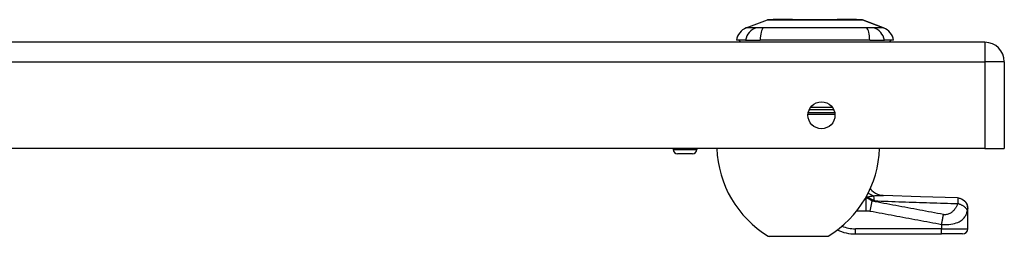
# Model space of a CAD drawing. Header units: inches. Extents: x 3.4 to 95.3, y 5.8 to 50.1.
# Tile 70 of 83: x 15.9 to 23.3, y 48.5 to 50.1. Entities that reach past the tile are written whole.
import ezdxf

# ---------------------------------------------------------------- set-up
doc = ezdxf.new("R2010")
doc.units = ezdxf.units.IN
doc.header["$MEASUREMENT"] = 0
doc.layers.add('Visible Edges(ANSI)', color=7, linetype='Continuous', lineweight=25)
doc.layers.add('Visible Tangent Edges(ANSI)', color=7, linetype='Continuous', lineweight=25)

msp = doc.modelspace()

# ---------------------------------------------------------------- linework, layer by layer
at = {"layer": 'Visible Edges(ANSI)'}
for p, q in [((21.3427, 50.0245), (21.5024, 50.0866)), ((22.2162, 50.0866), (22.3759, 50.0245)), ((23.1373, 49.9163), (3.5113, 49.9163)), ((21.3368, 49.9321), (21.2688, 49.9321)), ((21.3368, 49.9321), (21.4476, 49.9321)), ((22.2711, 49.9321), (21.4476, 49.9321)), ((22.2711, 49.9321), (22.3818, 49.9321)), ((22.4499, 49.9321), (22.3818, 49.9321)), ((23.2833, 49.7703), (23.2833, 49.1163)), ((23.1373, 49.1163), (3.5113, 49.1163)), ((20.7937, 49.1163), (20.7937, 49.1074)), ((20.9709, 49.1163), (20.9709, 49.1074)), ((23.1373, 49.1163), (23.2833, 49.1163)), ((20.9394, 49.0759), (20.8252, 49.0759)), ((23.0089, 48.6629), (23.0089, 48.6641)), ((23.0089, 48.5108), (23.0089, 48.6629)), ((21.9501, 48.4533), (21.5166, 48.4533)), ((22.163, 48.4715), (22.8121, 48.4715)), ((22.9696, 48.4715), (22.8121, 48.4715))]:
    msp.add_line(p, q, dxfattribs=at)
at = {"layer": 'Visible Edges(ANSI)', "flags": 128}
for points in [[(22.2144, 50.0869), (22.214, 50.0869), (22.2127, 50.087), (22.2106, 50.087), (22.2076, 50.087), (22.2038, 50.087), (22.1991, 50.087), (22.1937, 50.087), (22.1874, 50.087), (22.1804, 50.087), (22.1726, 50.0871), (22.164, 50.0871), (22.1546, 50.0871), (22.1445, 50.0871), (22.1338, 50.0871), (22.1224, 50.0872), (22.1104, 50.0872), (22.0978, 50.0872), (22.0846, 50.0871), (22.0709, 50.0871), (22.0567, 50.0871), (22.042, 50.0871), (22.0268, 50.0871), (22.0112, 50.087), (21.9951, 50.087), (21.9788, 50.087), (21.9622, 50.087), (21.9454, 50.087), (21.9284, 50.087), (21.9113, 50.087), (21.894, 50.087), (21.8765, 50.0869), (21.859, 50.0869), (21.8415, 50.0869), (21.8241, 50.087), (21.8068, 50.087), (21.7897, 50.087), (21.7727, 50.087), (21.7559, 50.087), (21.7393, 50.087), (21.7229, 50.087), (21.7069, 50.087), (21.6913, 50.0871), (21.6762, 50.0871), (21.6615, 50.0871), (21.6473, 50.0871), (21.6336, 50.0871), (21.6204, 50.0872), (21.6079, 50.0872), (21.5959, 50.0872), (21.5846, 50.0871), (21.5739, 50.0871), (21.5639, 50.0871), (21.5547, 50.0871), (21.5461, 50.0871), (21.5383, 50.087), (21.5312, 50.087), (21.5249, 50.087), (21.5195, 50.087), (21.5148, 50.087), (21.511, 50.087), (21.508, 50.087), (21.5059, 50.087), (21.5046, 50.0869), (21.5042, 50.0869)], [(22.2743, 48.8109), (22.2863, 48.7991), (22.3001, 48.7885), (22.3148, 48.7795), (22.3295, 48.7725), (22.3435, 48.7676), (22.3561, 48.7646), (22.3668, 48.7629), (22.3756, 48.7623)], [(22.9318, 48.7434), (22.6537, 48.7521), (22.3756, 48.7623)], [(22.9318, 48.7434), (22.9469, 48.7415), (22.9614, 48.7368), (22.9748, 48.7293), (22.9865, 48.7194), (22.996, 48.7075), (23.0031, 48.6939), (23.0075, 48.6793), (23.0089, 48.6641)]]:
    msp.add_lwpolyline(points, dxfattribs=at)
at = {"layer": 'Visible Edges(ANSI)'}
msp.add_circle((21.9083, 49.3663), 0.1015, dxfattribs=at)
for centre, radius, start, end in [((21.5042, 50.082), 0.00492, 90.20877, 111.25051), ((22.2144, 50.082), 0.00492, 68.74949, 89.79123), ((21.3856, 49.9144), 0.1181, 111.25051, 171.39905), ((22.3331, 49.9144), 0.1181, 8.60095, 68.74949), ((21.3278, 49.94), 0.0394, 191.53696, 216.8699), ((22.3908, 49.94), 0.0394, 323.1301, 348.46304), ((23.1373, 49.7703), 0.146, 0, 90), ((20.8252, 49.1074), 0.0315, 180, 270), ((20.9394, 49.1074), 0.0315, 270, 0), ((21.9211, 49.141), 0.8, 181.76564, 238.95513), ((21.5455, 49.141), 0.8, 301.04487, 358.23436), ((22.44, 48.921), 0.1969, 213.19204, 217.25047), ((22.9696, 48.5108), 0.0394, 270, 0), ((21.5166, 48.469), 0.0156, 238.95513, 270), ((21.9501, 48.469), 0.0156, 270, 301.04487), ((22.163, 48.7864), 0.315, 244.45694, 270)]:
    msp.add_arc(centre, radius, start, end, dxfattribs=at)
at = {"layer": 'Visible Tangent Edges(ANSI)'}
for p, q in [((22.3759, 50.0245), (22.2162, 50.0866)), ((23.1373, 49.9163), (23.1373, 49.7703)), ((3.5113, 49.7703), (23.1373, 49.7703)), ((23.2833, 49.7703), (23.1373, 49.7703)), ((23.1373, 49.7703), (23.1373, 49.1163)), ((21.8167, 49.4102), (21.9996, 49.4102)), ((21.991, 49.4249), (21.8253, 49.4249)), ((22.0096, 49.3729), (21.807, 49.3729)), ((21.8091, 49.3876), (22.0076, 49.3876)), ((20.7937, 49.1074), (20.9709, 49.1074)), ((22.2454, 48.7442), (22.2402, 48.7442)), ((22.2415, 48.7464), (22.2422, 48.7467)), ((22.2422, 48.7467), (22.2536, 48.7467)), ((22.2454, 48.6462), (22.2454, 48.7442)), ((22.2536, 48.7467), (22.2536, 48.7492)), ((22.2745, 48.6438), (22.2884, 48.7183)), ((22.1742, 48.6462), (22.2454, 48.6462)), ((22.163, 48.4715), (22.163, 48.5108)), ((22.8121, 48.5108), (22.163, 48.5108)), ((22.8121, 48.5434), (22.8121, 48.5108)), ((22.8121, 48.4715), (22.8121, 48.5108)), ((22.8121, 48.5108), (23.0089, 48.5108)), ((21.5085, 48.4556), (21.9581, 48.4556))]:
    msp.add_line(p, q, dxfattribs=at)
at = {"layer": 'Visible Tangent Edges(ANSI)', "flags": 128}
for points in [[(21.5024, 50.0866), (21.5026, 50.0866), (21.503, 50.0866), (21.5038, 50.0866), (21.5048, 50.0866), (21.5062, 50.0866), (21.5078, 50.0866), (21.5097, 50.0867), (21.512, 50.0867), (21.5145, 50.0867), (21.5173, 50.0867), (21.5204, 50.0867), (21.5238, 50.0867), (21.5274, 50.0868), (21.5313, 50.0868), (21.5355, 50.0868), (21.54, 50.0868), (21.5447, 50.0868), (21.5497, 50.0869), (21.5549, 50.0869), (21.5604, 50.0869), (21.5661, 50.0869), (21.5721, 50.0869), (21.5783, 50.087), (21.5847, 50.087)], [(21.5847, 50.087), (21.5865, 50.087), (21.5883, 50.087), (21.5901, 50.087), (21.5919, 50.087), (21.5938, 50.087), (21.5956, 50.087), (21.5975, 50.087), (21.5994, 50.087), (21.6013, 50.087), (21.6033, 50.087), (21.6052, 50.087), (21.6071, 50.087), (21.6091, 50.087), (21.6111, 50.087), (21.6131, 50.087), (21.6151, 50.087), (21.6171, 50.087), (21.6192, 50.087), (21.6212, 50.087), (21.6233, 50.087), (21.6254, 50.087), (21.6275, 50.087), (21.6296, 50.087), (21.6318, 50.087)], [(21.6318, 50.087), (21.6479, 50.0869), (21.6648, 50.0869), (21.6824, 50.0869), (21.7006, 50.0868), (21.7192, 50.0868), (21.7384, 50.0867), (21.7579, 50.0867), (21.7777, 50.0867), (21.7978, 50.0866), (21.8181, 50.0866), (21.8386, 50.0866), (21.8593, 50.0866), (21.8799, 50.0866), (21.9005, 50.0866), (21.9209, 50.0866), (21.941, 50.0867), (21.9609, 50.0867), (21.9805, 50.0867), (21.9996, 50.0868), (22.0183, 50.0868), (22.0364, 50.0869), (22.054, 50.0869), (22.0708, 50.0869), (22.0869, 50.087)], [(22.0869, 50.087), (22.089, 50.087), (22.0911, 50.087), (22.0932, 50.087), (22.0953, 50.087), (22.0974, 50.087), (22.0994, 50.087), (22.1015, 50.087), (22.1035, 50.087), (22.1055, 50.087), (22.1075, 50.087), (22.1095, 50.087), (22.1115, 50.087), (22.1134, 50.087), (22.1154, 50.087), (22.1173, 50.087), (22.1192, 50.087), (22.1211, 50.087), (22.123, 50.087), (22.1248, 50.087), (22.1267, 50.087), (22.1285, 50.087), (22.1303, 50.087), (22.1321, 50.087), (22.1339, 50.087)], [(22.1339, 50.087), (22.1404, 50.087), (22.1466, 50.0869), (22.1526, 50.0869), (22.1584, 50.0869), (22.1639, 50.0869), (22.1691, 50.0869), (22.1741, 50.0868), (22.1788, 50.0868), (22.1833, 50.0868), (22.1875, 50.0868), (22.1914, 50.0868), (22.195, 50.0867), (22.1983, 50.0867), (22.2014, 50.0867), (22.2042, 50.0867), (22.2067, 50.0867), (22.2089, 50.0867), (22.2109, 50.0866), (22.2125, 50.0866), (22.2138, 50.0866), (22.2149, 50.0866), (22.2156, 50.0866), (22.2161, 50.0866), (22.2162, 50.0866)], [(21.4194, 50.026), (21.4112, 50.0259), (21.4056, 50.0259), (21.4002, 50.0258), (21.3951, 50.0258), (21.3902, 50.0257), (21.3855, 50.0256), (21.381, 50.0256), (21.3767, 50.0255), (21.3727, 50.0254), (21.3689, 50.0253), (21.3654, 50.0252), (21.3621, 50.0251), (21.359, 50.0251), (21.3562, 50.025), (21.3537, 50.0249), (21.3514, 50.0248), (21.3494, 50.0248), (21.3476, 50.0247), (21.3462, 50.0246), (21.3449, 50.0246), (21.344, 50.0246), (21.3433, 50.0245), (21.3429, 50.0245), (21.3427, 50.0245)], [(21.4707, 50.026), (21.468, 50.026), (21.4652, 50.026), (21.4626, 50.026), (21.4599, 50.0259), (21.4573, 50.0259), (21.4547, 50.0259), (21.4522, 50.0259), (21.4498, 50.0259), (21.4474, 50.0259), (21.4451, 50.0259), (21.4428, 50.0259), (21.4406, 50.0259), (21.4385, 50.0259), (21.4364, 50.0259), (21.4344, 50.0259), (21.4324, 50.0259), (21.4305, 50.0259), (21.4287, 50.0259), (21.427, 50.0259), (21.4253, 50.0259), (21.4237, 50.026), (21.4222, 50.026), (21.4208, 50.026), (21.4194, 50.026)], [(22.2479, 50.026), (22.2144, 50.0259), (22.1833, 50.0258), (22.1519, 50.0256), (22.1202, 50.0255), (22.0882, 50.0253), (22.0559, 50.0251), (22.0234, 50.025), (21.9908, 50.0248), (21.958, 50.0247), (21.9252, 50.0246), (21.8922, 50.0245), (21.8591, 50.0245), (21.8261, 50.0245), (21.7931, 50.0246), (21.7602, 50.0247), (21.7275, 50.0248), (21.6949, 50.025), (21.6625, 50.0251), (21.6303, 50.0253), (21.5983, 50.0255), (21.5667, 50.0256), (21.5353, 50.0258), (21.5043, 50.0259), (21.4707, 50.026)], [(22.2993, 50.026), (22.2979, 50.026), (22.2965, 50.026), (22.295, 50.026), (22.2934, 50.0259), (22.2917, 50.0259), (22.29, 50.0259), (22.2882, 50.0259), (22.2863, 50.0259), (22.2844, 50.0259), (22.2824, 50.0259), (22.2803, 50.0259), (22.2781, 50.0259), (22.2759, 50.0259), (22.2736, 50.0259), (22.2713, 50.0259), (22.2689, 50.0259), (22.2665, 50.0259), (22.264, 50.0259), (22.2614, 50.0259), (22.2588, 50.0259), (22.2561, 50.026), (22.2534, 50.026), (22.2507, 50.026), (22.2479, 50.026)], [(22.3759, 50.0245), (22.3758, 50.0245), (22.3754, 50.0245), (22.3747, 50.0246), (22.3737, 50.0246), (22.3725, 50.0246), (22.371, 50.0247), (22.3693, 50.0248), (22.3672, 50.0248), (22.365, 50.0249), (22.3624, 50.025), (22.3596, 50.0251), (22.3566, 50.0251), (22.3533, 50.0252), (22.3497, 50.0253), (22.3459, 50.0254), (22.3419, 50.0255), (22.3377, 50.0256), (22.3332, 50.0256), (22.3285, 50.0257), (22.3236, 50.0258), (22.3184, 50.0258), (22.313, 50.0259), (22.3075, 50.0259), (22.2993, 50.026)], [(22.2422, 48.7467), (22.2427, 48.7468), (22.2431, 48.7469), (22.2436, 48.747), (22.2441, 48.7471), (22.2446, 48.7472), (22.245, 48.7473), (22.2455, 48.7474), (22.246, 48.7475), (22.2465, 48.7476), (22.247, 48.7478), (22.2474, 48.7479), (22.2479, 48.748), (22.2484, 48.7481), (22.2489, 48.7482), (22.2493, 48.7483), (22.2498, 48.7484), (22.2503, 48.7485), (22.2508, 48.7486), (22.2512, 48.7487), (22.2517, 48.7488), (22.2522, 48.7489), (22.2527, 48.749), (22.2531, 48.7491), (22.2536, 48.7492)], [(22.2884, 48.7183), (22.2866, 48.7199), (22.2848, 48.7213), (22.283, 48.7227), (22.2812, 48.7241), (22.2794, 48.7254), (22.2776, 48.7267), (22.2758, 48.728), (22.274, 48.7292), (22.2723, 48.7304), (22.2705, 48.7315), (22.2687, 48.7326), (22.2669, 48.7337), (22.2651, 48.7347), (22.2633, 48.7357), (22.2615, 48.7367), (22.2597, 48.7376), (22.258, 48.7385), (22.2562, 48.7394), (22.2544, 48.7403), (22.2526, 48.7411), (22.2508, 48.7419), (22.249, 48.7427), (22.2472, 48.7434), (22.2454, 48.7442)], [(22.2536, 48.7492), (22.2554, 48.7497), (22.2573, 48.7503), (22.2591, 48.7508), (22.261, 48.7514), (22.2629, 48.7519), (22.2648, 48.7524), (22.2667, 48.7529), (22.2686, 48.7534), (22.2705, 48.7538), (22.2725, 48.7543), (22.2745, 48.7547), (22.2765, 48.7551), (22.2784, 48.7555), (22.2805, 48.7559), (22.2825, 48.7563), (22.2845, 48.7567), (22.2866, 48.757), (22.2886, 48.7574), (22.2907, 48.7577), (22.2928, 48.758), (22.2949, 48.7584), (22.297, 48.7586), (22.2991, 48.7589), (22.3012, 48.7592)], [(22.2536, 48.7467), (22.256, 48.7458), (22.2583, 48.7448), (22.2606, 48.7439), (22.2629, 48.7429), (22.2652, 48.742), (22.2674, 48.741), (22.2697, 48.74), (22.2719, 48.739), (22.2742, 48.738), (22.2764, 48.7369), (22.2786, 48.7359), (22.2808, 48.7349), (22.2829, 48.7338), (22.2851, 48.7328), (22.2873, 48.7317), (22.2894, 48.7306), (22.2915, 48.7296), (22.2936, 48.7285), (22.2958, 48.7274), (22.2979, 48.7263), (22.2999, 48.7252), (22.302, 48.7241), (22.3041, 48.723), (22.3061, 48.7219)], [(22.3012, 48.7592), (22.3046, 48.7595), (22.3081, 48.7598), (22.3115, 48.7601), (22.3149, 48.7604), (22.3182, 48.7606), (22.3216, 48.7609), (22.3249, 48.7611), (22.3281, 48.7613), (22.3314, 48.7615), (22.3346, 48.7617), (22.3377, 48.7619), (22.3409, 48.762), (22.344, 48.7621), (22.347, 48.7622), (22.3501, 48.7623), (22.353, 48.7624), (22.356, 48.7625), (22.3589, 48.7625), (22.3618, 48.7625), (22.3646, 48.7625), (22.3674, 48.7625), (22.3702, 48.7624), (22.3729, 48.7624), (22.3756, 48.7623)], [(22.9318, 48.7434), (22.9318, 48.7434), (22.9319, 48.7434), (22.9319, 48.7434), (22.932, 48.7434), (22.932, 48.7434), (22.9321, 48.7433), (22.9321, 48.7433), (22.9322, 48.7432), (22.9322, 48.7432), (22.9323, 48.7431), (22.9323, 48.7431), (22.9324, 48.743), (22.9324, 48.7429), (22.9325, 48.7428), (22.9325, 48.7427), (22.9326, 48.7426), (22.9326, 48.7425), (22.9327, 48.7424), (22.9327, 48.7423), (22.9328, 48.7422), (22.9328, 48.742), (22.9329, 48.7419), (22.9329, 48.7418), (22.933, 48.7416)], [(23.0089, 48.6629), (23.0088, 48.6674), (23.0084, 48.672), (23.0077, 48.6766), (23.0066, 48.6813), (23.0053, 48.686), (23.0036, 48.6907), (23.0016, 48.6954), (22.9993, 48.6999), (22.9967, 48.7044), (22.9937, 48.7087), (22.9904, 48.7128), (22.9869, 48.7167), (22.9831, 48.7204), (22.9791, 48.7238), (22.9748, 48.727), (22.9704, 48.7299), (22.9659, 48.7324), (22.9612, 48.7346), (22.9565, 48.7366), (22.9518, 48.7382), (22.947, 48.7395), (22.9423, 48.7405), (22.9376, 48.7412), (22.933, 48.7416)], [(22.933, 48.7416), (22.9332, 48.7409), (22.9333, 48.7401), (22.9335, 48.7392), (22.9336, 48.7382), (22.9338, 48.7371), (22.9339, 48.7359), (22.934, 48.7345), (22.934, 48.7331), (22.9341, 48.7315), (22.9341, 48.7298), (22.9342, 48.7281), (22.9342, 48.7261), (22.9342, 48.7242), (22.9342, 48.7224), (22.9341, 48.7205), (22.9341, 48.7186), (22.934, 48.7166), (22.9339, 48.7145), (22.9339, 48.7123), (22.9338, 48.7101), (22.9337, 48.7077), (22.9336, 48.7053), (22.9335, 48.7028), (22.9334, 48.7002)], [(22.826, 48.6178), (22.8037, 48.622), (22.7813, 48.6262), (22.7588, 48.6304), (22.7364, 48.6346), (22.714, 48.6388), (22.6916, 48.643), (22.6692, 48.6472), (22.6468, 48.6514), (22.6245, 48.6555), (22.6021, 48.6597), (22.5797, 48.6639), (22.5573, 48.6681), (22.5349, 48.6723), (22.5125, 48.6765), (22.4901, 48.6807), (22.4677, 48.6848), (22.4453, 48.689), (22.4229, 48.6932), (22.4005, 48.6974), (22.3781, 48.7016), (22.3557, 48.7058), (22.3334, 48.7099), (22.3109, 48.7141), (22.2884, 48.7183)], [(22.3061, 48.7219), (22.3323, 48.7209), (22.3584, 48.7198), (22.3846, 48.7188), (22.4107, 48.7178), (22.4368, 48.7168), (22.463, 48.7158), (22.4891, 48.7148), (22.5153, 48.7139), (22.5414, 48.7129), (22.5675, 48.712), (22.5937, 48.7111), (22.6198, 48.7101), (22.6459, 48.7092), (22.6721, 48.7084), (22.6982, 48.7075), (22.7243, 48.7066), (22.7505, 48.7058), (22.7766, 48.7049), (22.8027, 48.7041), (22.8289, 48.7033), (22.855, 48.7025), (22.8811, 48.7017), (22.9072, 48.7009), (22.9334, 48.7002)], [(22.9334, 48.7002), (22.9314, 48.6949), (22.9292, 48.6896), (22.9269, 48.6845), (22.9243, 48.6794), (22.9215, 48.6745), (22.9186, 48.6697), (22.9154, 48.6649), (22.9121, 48.6603), (22.9086, 48.6558), (22.905, 48.6514), (22.9011, 48.6471), (22.897, 48.6429), (22.8927, 48.6389), (22.8882, 48.6351), (22.8834, 48.6315), (22.8783, 48.6281), (22.8728, 48.625), (22.867, 48.6222), (22.8609, 48.6199), (22.8544, 48.6181), (22.8475, 48.617), (22.8404, 48.6165), (22.8332, 48.6168), (22.826, 48.6178)], [(23.0055, 48.6475), (23.0048, 48.6499), (23.0038, 48.6523), (23.0025, 48.6548), (23.0011, 48.6573), (22.9994, 48.6598), (22.9974, 48.6624), (22.9952, 48.665), (22.9928, 48.6676), (22.9901, 48.6702), (22.9873, 48.6728), (22.9842, 48.6753), (22.9809, 48.6778), (22.9775, 48.6803), (22.9738, 48.6826), (22.9701, 48.6849), (22.9662, 48.687), (22.9622, 48.6891), (22.9582, 48.6911), (22.9541, 48.6929), (22.9499, 48.6946), (22.9457, 48.6962), (22.9416, 48.6977), (22.9375, 48.699), (22.9334, 48.7002)], [(23.0055, 48.6475), (23.0057, 48.6484), (23.0059, 48.6492), (23.0061, 48.6501), (23.0063, 48.6509), (23.0065, 48.6517), (23.0066, 48.6524), (23.0068, 48.6532), (23.007, 48.6539), (23.0072, 48.6546), (23.0074, 48.6553), (23.0075, 48.656), (23.0077, 48.6567), (23.0079, 48.6574), (23.0081, 48.6581), (23.0082, 48.6587), (23.0084, 48.6593), (23.0085, 48.6599), (23.0086, 48.6604), (23.0087, 48.6609), (23.0088, 48.6614), (23.0088, 48.6618), (23.0089, 48.6622), (23.0089, 48.6626), (23.0089, 48.6629)], [(22.2454, 48.6462), (22.2467, 48.6462), (22.2479, 48.6462), (22.2491, 48.6462), (22.2503, 48.6462), (22.2515, 48.6461), (22.2527, 48.6461), (22.2539, 48.646), (22.2551, 48.646), (22.2563, 48.6459), (22.2575, 48.6458), (22.2588, 48.6458), (22.26, 48.6457), (22.2612, 48.6456), (22.2624, 48.6455), (22.2636, 48.6453), (22.2648, 48.6452), (22.266, 48.6451), (22.2672, 48.6449), (22.2684, 48.6448), (22.2697, 48.6446), (22.2709, 48.6444), (22.2721, 48.6442), (22.2733, 48.644), (22.2745, 48.6438)], [(22.2745, 48.6438), (22.297, 48.6396), (22.3194, 48.6354), (22.3418, 48.6312), (22.3642, 48.627), (22.3866, 48.6228), (22.409, 48.6187), (22.4314, 48.6145), (22.4538, 48.6103), (22.4762, 48.6061), (22.4985, 48.6019), (22.5209, 48.5977), (22.5433, 48.5935), (22.5657, 48.5894), (22.5881, 48.5852), (22.6105, 48.581), (22.6329, 48.5768), (22.6553, 48.5726), (22.6777, 48.5684), (22.7001, 48.5642), (22.7225, 48.5601), (22.7449, 48.5559), (22.7673, 48.5517), (22.7897, 48.5475), (22.8121, 48.5434)], [(22.8121, 48.5434), (22.8301, 48.5425), (22.8479, 48.5426), (22.8651, 48.5435), (22.8814, 48.5453), (22.8963, 48.5477), (22.9099, 48.5508), (22.9222, 48.5544), (22.9331, 48.5584), (22.9428, 48.5628), (22.9514, 48.5675), (22.959, 48.5724), (22.9658, 48.5775), (22.9717, 48.5828), (22.977, 48.5882), (22.9817, 48.5938), (22.9859, 48.5995), (22.9896, 48.6052), (22.9928, 48.6111), (22.9957, 48.617), (22.9982, 48.623), (23.0005, 48.6291), (23.0024, 48.6352), (23.0041, 48.6414), (23.0055, 48.6475)], [(22.8121, 48.5434), (22.8127, 48.5467), (22.8132, 48.55), (22.8138, 48.5533), (22.8144, 48.5567), (22.815, 48.56), (22.8156, 48.5634), (22.8162, 48.5667), (22.8168, 48.57), (22.8174, 48.5733), (22.818, 48.5766), (22.8186, 48.5798), (22.8192, 48.583), (22.8198, 48.5862), (22.8204, 48.5894), (22.821, 48.5925), (22.8216, 48.5955), (22.8222, 48.5985), (22.8227, 48.6015), (22.8233, 48.6043), (22.8239, 48.6072), (22.8244, 48.6099), (22.825, 48.6126), (22.8255, 48.6153), (22.826, 48.6178)]]:
    msp.add_lwpolyline(points, dxfattribs=at)
at = {"layer": 'Visible Tangent Edges(ANSI)'}
for centre, radius, start, end in [((22.2144, 50.082), 0.00492, 68.74949, 89.79123), ((22.163, 48.7864), 0.2756, 248.4937, 270)]:
    msp.add_arc(centre, radius, start, end, dxfattribs=at)
for centre, major_axis, ratio, start_param, end_param in [((21.4471, 49.9121), (0.0158, 0.117), 0.948273, 0.391156, 1.528426), ((21.485, 49.9121), (-0.0053, 0.118), 0.314585, 0.249322, 1.386592), ((22.2336, 49.9121), (0.0053, 0.118), 0.314585, 4.896593, 6.033863), ((22.2716, 49.9121), (-0.0158, 0.117), 0.948273, 4.754759, 5.892029), ((22.2422, 48.9108), (0.0989, -0.1702), 0.604176, 5.514615, 5.517504), ((22.2536, 48.9174), (-0.0965, 0.1716), 0.627605, 2.354005, 2.411005), ((25.7656, 48.2517), (-3.6723, 0.3833), 0.123492, 5.999185, 6.006887), ((22.3161, 48.9456), (0.0635, -0.1863), 0.76978, 5.495474, 5.771273), ((22.2922, 48.6474), (0.0048, 0.118), 0.119705, 5.400993, 5.962795), ((25.7842, 48.3511), (-3.6726, 0.2797), 0.09119, 5.963131, 5.978489)]:
    msp.add_ellipse(centre, major_axis=major_axis, ratio=ratio, start_param=start_param, end_param=end_param, dxfattribs=at)

doc.saveas('drawing.dxf')
